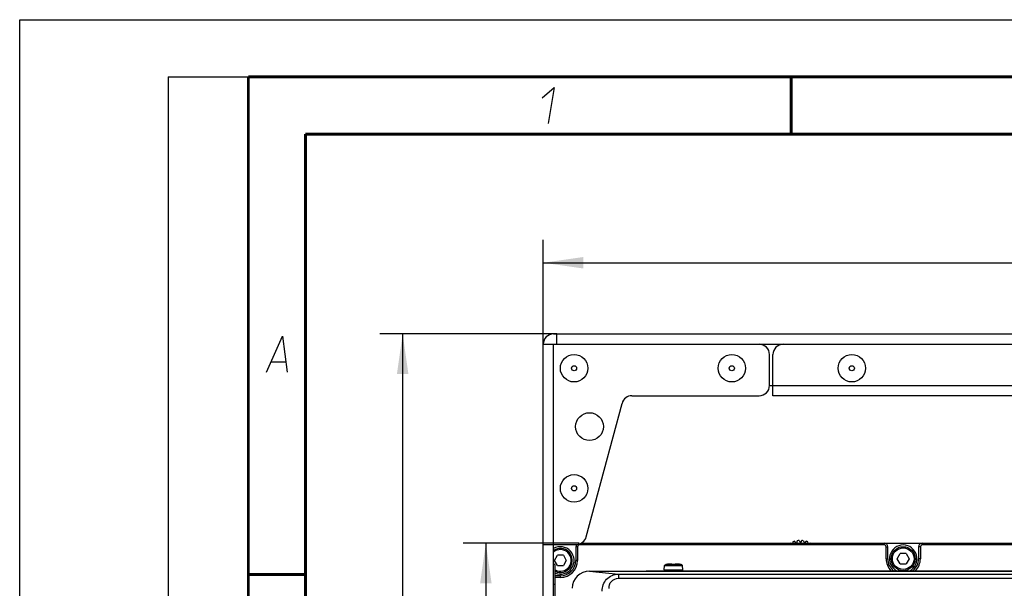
# Model space of a CAD drawing. Header units: millimetres. Extents: x 0 to 420, y 0 to 297.
# Tile 17 of 49: x 0 to 86, y 247 to 297. Entities that reach past the tile are written whole.
import ezdxf

# ---------------------------------------------------------------- set-up
doc = ezdxf.new("R2010")
doc.units = ezdxf.units.MM
doc.header["$LTSCALE"] = 23.1
doc.layers.get('0').update_dxf_attribs({"linetype": 'CONTINUOUS'})
doc.layers.add('02___PRT_ALL_AXES', color=7, linetype='CONTINUOUS')
doc.layers.add('DIM_PILOTEES', color=7, linetype='CONTINUOUS')
doc.styles.get("Standard").update_dxf_attribs({"font": 'txt', "width": 0.7})
doc.dimstyles.new('DIMSTYLE_1', dxfattribs={"dimtxt": 2.5, "dimasz": 3.5, "dimexe": 2, "dimexo": 0, "dimtad": 1, "dimlfac": 3.333333, "dimdsep": 46, "dimtxsty": 'STANDARD', "dimblk": '_FILLED', "dimblk1": '_FILLED', "dimblk2": '_FILLED', "dimcen": 0.09, "dimazin": 2, "dimtp": 0.5, "dimtm": 0.5, "dimtfac": 1, "dimtofl": 0, "dimtmove": 0, "dimatfit": 3, "dimldrblk": '_FILLED', "dimfxl": 1, "dimtolj": 1, "dimarcsym": 0})
doc.dimstyles.new('DIMSTYLE_5', dxfattribs={"dimtxt": 2.5, "dimasz": 3.5, "dimexe": 2, "dimexo": 0, "dimtad": 1, "dimdec": 1, "dimlfac": 3.333333, "dimdsep": 46, "dimtxsty": 'STANDARD', "dimblk": '_FILLED', "dimblk1": '_FILLED', "dimblk2": '_FILLED', "dimcen": 0.09, "dimazin": 2, "dimtp": 0.3, "dimtm": 0.3, "dimtfac": 1, "dimtdec": 1, "dimtofl": 0, "dimtmove": 0, "dimatfit": 3, "dimldrblk": '_FILLED', "dimfxl": 1, "dimtolj": 1, "dimarcsym": 0})

# ---------------------------------------------------------------- blocks, each defined once
blk = doc.blocks.new('_FILLED')
at = {"color": 0, "linetype": 'BYBLOCK'}
blk.add_solid([(0, 0), (-1, 0.143), (-1, -0.143)], dxfattribs=at)
blk = doc.blocks.new('*D0')
at = {"layer": 'DIM_PILOTEES', "color": 2, "linetype": 'CONTINUOUS'}
for p, q in [((45.809, 268.625), (45.809, 277.751)), ((165.809, 268.625), (165.809, 277.751)), ((45.809, 275.751), (105.809, 275.751)), ((165.809, 275.751), (105.809, 275.751))]:
    blk.add_line(p, q, dxfattribs=at)
at = {"layer": 'DIM_PILOTEES', "color": 2, "linetype": 'CONTINUOUS', "xscale": 3.5, "yscale": 3.5, "zscale": 3.5, "rotation": 180}
blk.add_blockref('_FILLED', (45.809, 275.751), dxfattribs=at)
at = {"layer": 'DIM_PILOTEES', "color": 2, "linetype": 'CONTINUOUS', "xscale": 3.5, "yscale": 3.5, "zscale": 3.5}
blk.add_blockref('_FILLED', (165.809, 275.751), dxfattribs=at)
blk = doc.blocks.new('*D1')
at = {"layer": 'DIM_PILOTEES', "color": 2, "linetype": 'CONTINUOUS'}
for p, q in [((47.009, 269.525), (31.51, 269.525)), ((33.51, 269.525), (33.51, 215.375)), ((33.51, 161.225), (33.51, 215.375)), ((48.959, 161.225), (31.51, 161.225))]:
    blk.add_line(p, q, dxfattribs=at)
at = {"layer": 'DIM_PILOTEES', "color": 2, "linetype": 'CONTINUOUS', "xscale": 3.5, "yscale": 3.5, "zscale": 3.5}
for p, rotation in [((33.51, 269.525), 90), ((33.51, 161.225), 270)]:
    blk.add_blockref('_FILLED', p, dxfattribs=dict(at, rotation=rotation))
blk = doc.blocks.new('*D16')
at = {"layer": 'DIM_PILOTEES', "color": 2, "linetype": 'CONTINUOUS'}
for p, q in [((48.959, 251.225), (38.79, 251.225)), ((40.79, 251.225), (40.79, 235.694)), ((40.79, 220.163), (40.79, 235.694)), ((53.612, 220.163), (38.79, 220.163))]:
    blk.add_line(p, q, dxfattribs=at)
at = {"layer": 'DIM_PILOTEES', "color": 2, "linetype": 'CONTINUOUS', "xscale": 3.5, "yscale": 3.5, "zscale": 3.5}
for p, rotation in [((40.79, 251.225), 90), ((40.79, 220.163), 270)]:
    blk.add_blockref('_FILLED', p, dxfattribs=dict(at, rotation=rotation))

msp = doc.modelspace()

# ---------------------------------------------------------------- linework, layer by layer
at = {"color": 7, "linetype": 'CONTINUOUS'}
for p, q in [((0, 0), (0, 297)), ((0, 297), (420, 297)), ((25, 286.9999), (410, 286.9999)), ((46.7088, 269.5255), (164.9088, 269.5255)), ((47.0088, 268.6255), (47.0088, 269.5255)), ((45.8088, 162.7255), (45.8088, 268.6255)), ((45.8088, 268.6255), (165.8088, 268.6255)), ((46.7088, 219.7799), (46.7088, 268.6255)), ((65.6088, 265.0255), (65.6088, 267.7255)), ((65.9088, 264.1255), (65.9088, 267.7255)), ((65.6088, 265.0255), (146.0088, 265.0255)), ((53.5717, 264.1255), (64.7088, 264.1255)), ((145.7088, 264.1255), (65.9088, 264.1255)), ((49.5759, 251.7905), (52.7023, 263.4584)), ((45.8088, 251.1235), (48.7066, 251.1235)), ((48.6588, 250.9255), (48.6588, 249.7255)), ((48.8088, 250.9255), (48.6588, 250.9255)), ((48.8088, 250.9255), (48.8088, 249.7255)), ((48.9588, 251.0755), (48.9588, 251.1619)), ((75.6588, 251.0755), (48.9588, 251.0755)), ((49.1205, 251.2255), (162.4971, 251.2255)), ((67.4643, 251.2296), (67.4346, 251.2512)), ((67.6484, 251.3463), (67.6361, 251.2296)), ((67.9522, 251.2296), (67.8021, 251.3963)), ((68.031, 251.4449), (67.961, 251.2296)), ((68.1918, 251.4618), (68.3088, 251.2592)), ((68.4257, 251.4618), (68.3088, 251.2592)), ((68.5865, 251.4449), (68.6565, 251.2296)), ((68.8154, 251.3963), (68.6653, 251.2296)), ((68.9814, 251.2296), (68.9692, 251.3463)), ((69.1829, 251.2512), (69.1532, 251.2296)), ((75.6588, 251.0755), (75.6588, 251.2255)), ((75.8088, 249.8755), (75.8088, 250.9255)), ((75.8088, 250.9255), (75.9588, 250.9255)), ((75.9588, 249.8755), (75.9588, 250.9255)), ((78.6588, 250.9255), (78.6588, 249.8755)), ((78.8088, 250.9255), (78.6588, 250.9255)), ((78.8088, 250.9255), (78.8088, 249.8755)), ((78.9588, 251.0755), (78.9588, 251.2255)), ((104.1588, 251.0755), (78.9588, 251.0755)), ((46.7891, 249.7255), (47.049, 250.1755)), ((47.5686, 250.1755), (47.049, 250.1755)), ((47.5686, 250.1755), (47.8284, 249.7255)), ((75.8088, 249.8755), (75.9588, 249.8755)), ((76.7891, 249.8755), (77.049, 250.3255)), ((77.049, 249.4255), (76.7891, 249.8755)), ((77.5686, 250.3255), (77.049, 250.3255)), ((77.5686, 250.3255), (77.8284, 249.8755)), ((77.8284, 249.8755), (77.5686, 249.4255)), ((78.8088, 249.8755), (78.6588, 249.8755)), ((47.049, 249.2755), (46.7891, 249.7255)), ((46.8588, 221.5255), (46.8588, 249.2755)), ((47.049, 249.2755), (47.5686, 249.2755)), ((47.8284, 249.7255), (47.5686, 249.2755)), ((48.8088, 249.7255), (48.6588, 249.7255)), ((56.3895, 248.8907), (56.4226, 249.2699)), ((56.4226, 249.2699), (57.9949, 249.2699)), ((56.4935, 249.35), (57.924, 249.35)), ((56.5825, 249.3668), (56.5824, 249.3678)), ((56.5884, 249.3672), (56.5878, 249.3672)), ((56.593, 249.3678), (56.5881, 249.3672)), ((56.5996, 249.3686), (56.5964, 249.3682)), ((56.6052, 249.3694), (56.5996, 249.3686)), ((56.6117, 249.3704), (56.6052, 249.3694)), ((56.6218, 249.372), (56.6117, 249.3704)), ((56.6331, 249.3738), (56.6218, 249.372)), ((56.6446, 249.3757), (56.6331, 249.3738)), ((56.6446, 249.3757), (56.6446, 249.3757)), ((57.0912, 249.3685), (57.091, 249.369)), ((57.0912, 249.3685), (57.091, 249.369)), ((57.1264, 249.3668), (57.1264, 249.3673)), ((57.2911, 249.3668), (57.2911, 249.3673)), ((57.2996, 249.3672), (57.2943, 249.3672)), ((57.3044, 249.3672), (57.2994, 249.3672)), ((57.3093, 249.3673), (57.3044, 249.3672)), ((57.3138, 249.3675), (57.3089, 249.3673)), ((57.3181, 249.3678), (57.3132, 249.3675)), ((57.3533, 249.3908), (57.3455, 249.3869)), ((57.362, 249.3941), (57.3533, 249.3908)), ((57.3717, 249.3968), (57.3619, 249.394)), ((57.3826, 249.3992), (57.3716, 249.3968)), ((57.3949, 249.4012), (57.3826, 249.3992)), ((57.4088, 249.4028), (57.3949, 249.4012)), ((57.4242, 249.4041), (57.4087, 249.4028)), ((57.4414, 249.4049), (57.4241, 249.4041)), ((57.4806, 249.4053), (57.4601, 249.4054)), ((57.503, 249.4049), (57.4806, 249.4053)), ((57.527, 249.4039), (57.5028, 249.4049)), ((57.5527, 249.4024), (57.5268, 249.4039)), ((57.5801, 249.4003), (57.5524, 249.4024)), ((57.6093, 249.3977), (57.5798, 249.4003)), ((57.5995, 249.3986), (57.5982, 249.3987)), ((57.6401, 249.3944), (57.609, 249.3977)), ((57.6206, 249.3965), (57.6178, 249.3968)), ((57.706, 249.3861), (57.6721, 249.3906)), ((57.7414, 249.3808), (57.706, 249.3861)), ((57.7729, 249.3757), (57.7412, 249.3808)), ((57.7729, 249.3757), (57.7729, 249.3757)), ((57.7823, 249.3741), (57.7729, 249.3757)), ((57.7949, 249.3721), (57.7823, 249.3741)), ((57.8034, 249.3708), (57.7949, 249.3721)), ((57.8109, 249.3697), (57.8034, 249.3708)), ((57.8173, 249.3687), (57.8109, 249.3697)), ((57.8209, 249.3682), (57.8173, 249.3687)), ((57.8239, 249.3678), (57.8209, 249.3682)), ((57.8245, 249.3678), (57.8239, 249.3678)), ((57.829, 249.3672), (57.8245, 249.3678)), ((57.8298, 249.3672), (57.829, 249.3672)), ((57.8351, 249.3678), (57.835, 249.3668)), ((58.0281, 248.8907), (57.9949, 249.2699)), ((77.049, 249.4255), (77.5686, 249.4255)), ((47.3088, 248.3755), (46.8588, 248.3755)), ((47.3088, 248.2255), (46.8588, 248.2255)), ((47.3088, 248.2255), (47.3088, 248.3755)), ((49.8664, 248.7838), (52.4086, 248.5322)), ((49.8664, 248.7838), (161.7511, 248.7838)), ((52.4086, 248.5322), (52.4086, 248.1715)), ((52.4086, 248.5322), (159.2089, 248.5322)), ((52.4086, 248.1715), (159.2089, 248.1715)), ((54.8088, 248.7838), (54.8088, 248.8255)), ((54.8088, 248.8255), (156.8088, 248.8255)), ((56.3895, 248.8907), (58.0281, 248.8907)), ((46.8588, 247.6255), (46.7088, 247.6255))]:
    msp.add_line(p, q, dxfattribs=at)
at = {"color": 2, "linetype": 'CONTINUOUS'}
for p, q in [((13, 292), (20, 292)), ((13, 292), (13, 5)), ((20, 292), (20, 5)), ((22.0363, 267.075), (23.2363, 267.075))]:
    msp.add_line(p, q, dxfattribs=at)
at = {"color": 7, "linetype": 'CONTINUOUS', "const_width": 0.25}
for points in [[(20, 292), (20, 5)], [(415, 292), (20, 292)], [(67.5002, 292), (67.5002, 287)], [(25, 10), (25, 287)], [(25, 287), (410, 287)], [(20.0002, 248.5), (25.0002, 248.5)]]:
    msp.add_lwpolyline(points, dxfattribs=at)
at = {"color": 2, "linetype": 'CONTINUOUS'}
for points in [[(45.7067, 290.175), (46.7537, 291.075), (46.2394, 287.925)], [(21.5894, 266.175), (23.0037, 269.325), (23.3894, 266.175)]]:
    msp.add_lwpolyline(points, dxfattribs=at)
at = {"color": 7, "linetype": 'CONTINUOUS'}
for points in [[(56.5964, 249.3682), (56.5936, 249.3678), (56.593, 249.3678)], [(57.091, 249.369), (57.0856, 249.3763), (57.0793, 249.3821), (57.0721, 249.3869), (57.0643, 249.3908), (57.0556, 249.394), (57.0459, 249.3968), (57.035, 249.3992), (57.0227, 249.4012), (57.0088, 249.4028), (56.9934, 249.4041), (56.9763, 249.4049), (56.9574, 249.4054), (56.9369, 249.4053), (56.9147, 249.4049), (56.8908, 249.4039), (56.8651, 249.4024), (56.8377, 249.4003), (56.8086, 249.3977), (56.7778, 249.3945), (56.7454, 249.3906), (56.7115, 249.3861), (56.6763, 249.3808), (56.6446, 249.3757)], [(57.0934, 249.3683), (57.0904, 249.3686), (57.0879, 249.369), (57.0857, 249.3693), (57.084, 249.3697), (57.0827, 249.3699), (57.0819, 249.3701)], [(57.1506, 249.3678), (57.1228, 249.3672), (57.1179, 249.3672), (57.1131, 249.3672), (57.1086, 249.3673), (57.1043, 249.3675), (57.1004, 249.3677), (57.0967, 249.368), (57.0934, 249.3683)], [(57.2947, 249.3672), (57.2673, 249.3678), (57.2382, 249.3681), (57.209, 249.3683), (57.1798, 249.3681), (57.1506, 249.3678)], [(57.3263, 249.3685), (57.3241, 249.3683), (57.3208, 249.368), (57.3172, 249.3677)], [(57.3286, 249.3688), (57.3255, 249.3685), (57.322, 249.3681), (57.3181, 249.3678)], [(57.3319, 249.3763), (57.3265, 249.369), (57.3263, 249.3685)], [(57.3359, 249.3702), (57.3357, 249.3702), (57.3348, 249.3699), (57.3333, 249.3696), (57.3312, 249.3692), (57.3286, 249.3688)], [(57.3454, 249.3869), (57.3383, 249.3821), (57.3319, 249.3763)], [(57.4808, 249.4053), (57.4602, 249.4054), (57.4413, 249.4049)], [(57.7064, 249.386), (57.6725, 249.3905), (57.6398, 249.3945)]]:
    msp.add_lwpolyline(points, dxfattribs=at)
for centre, radius in [((48.5088, 266.5255), 0.225), ((62.3088, 266.5255), 0.225), ((72.8088, 266.5255), 0.225), ((48.5088, 256.0255), 0.225), ((77.3088, 249.8755), 1.05), ((77.3088, 249.8755), 0.945)]:
    msp.add_circle(centre, radius, dxfattribs=at)
for centre, radius, start, end in [((46.7088, 268.6255), 0.9, 90, 180), ((64.7088, 267.7255), 0.9, 0, 90), ((66.8088, 267.7255), 0.9, 90, 180), ((64.7088, 265.0255), 0.9, 270, 360), ((53.5717, 263.2255), 0.9, 90, 165), ((48.7066, 252.0235), 0.9, 270, 345), ((47.3088, 249.7255), 1.05, 244.615338, 124.854039), ((47.3088, 249.7255), 1.2, 247.958711, 120), ((48.9588, 250.9255), 0.3, 137.856982, 180), ((48.9588, 250.9255), 0.15, 90, 180), ((68.3088, 249.5755), 1.89, 105.548517, 110.451483), ((68.3088, 249.5755), 1.89, 93.548517, 98.451483), ((68.3088, 249.5755), 1.89, 81.548517, 86.451483), ((68.3088, 249.5755), 1.89, 69.548517, 74.451483), ((75.6588, 250.9255), 0.3, 0, 90), ((75.6588, 250.9255), 0.15, 0, 90), ((77.3088, 249.8755), 1.2, 298.889404, 241.110596), ((78.9588, 250.9255), 0.3, 90, 180), ((78.9588, 250.9255), 0.15, 90, 180), ((47.3088, 249.7255), 0.945, 241.533401, 129.432844), ((77.3088, 249.8755), 1.5, 180, 224.470695), ((77.3088, 249.8755), 1.35, 180, 231.241062), ((77.3088, 249.8755), 1.35, 308.758879, 360), ((77.3088, 249.8755), 1.5, 315.52917, 360), ((46.7088, 249.2755), 0.15, 0, 90), ((47.3088, 249.7255), 1.5, 270, 360), ((47.3088, 249.7255), 1.35, 270, 360), ((56.5123, 249.262), 0.09, 102.039392, 175), ((57.2088, 245.9965), 3.429, 100.525575, 102.039392), ((56.5878, 249.3383), 0.03, 80.060633, 100.525574), ((56.588, 249.3372), 0.0301, 89.324937, 100.486033), ((57.0685, 246.856), 2.5551, 99.386996, 99.549726), ((57.0683, 246.8573), 2.5538, 98.993589, 99.387115), ((57.0663, 246.8703), 2.5406, 98.668175, 98.993623), ((57.0625, 246.895), 2.5157, 98.135131, 98.66877), ((57.0574, 246.9307), 2.4795, 97.878598, 98.134626), ((57.0508, 246.9784), 2.4314, 97.37737, 97.879587), ((57.0427, 247.0413), 2.368, 97.037139, 97.376811), ((57.034, 247.1119), 2.2969, 96.576223, 97.037905), ((57.0243, 247.1956), 2.2126, 96.182331, 96.575995), ((57.0153, 247.2793), 2.1284, 95.786196, 96.182484), ((57.0049, 247.3823), 2.0249, 95.267177, 95.787398), ((56.9977, 247.4593), 1.9475, 95.122839, 95.26481), ((57.0664, 249.3453), 0.0304, 53.006871, 92.092457), ((57.1176, 249.7331), 0.3664, 270.458847, 271.372396), ((57.2088, 245.9301), 3.4376, 88.627365, 91.372512), ((57.2999, 249.7323), 0.3656, 268.626948, 269.556348), ((57.3511, 249.3453), 0.0304, 87.910645, 126.99322), ((57.412, 247.3761), 2.0312, 84.185957, 84.705248), ((57.3938, 247.1999), 2.2082, 83.304292, 84.103456), ((57.3828, 247.106), 2.3028, 83.029049, 83.306236), ((57.3753, 247.0446), 2.3647, 82.582389, 83.028441), ((57.3664, 246.9764), 2.4334, 82.146409, 82.582581), ((57.3602, 246.9313), 2.479, 81.860859, 82.147047), ((57.355, 246.895), 2.5157, 81.3116, 81.860433), ((57.3516, 246.8724), 2.5385, 80.99742, 81.312186), ((57.349, 246.8565), 2.5546, 80.608818, 80.997379), ((57.3482, 246.8516), 2.5596, 80.450245, 80.608988), ((57.8297, 249.3383), 0.03, 79.474426, 99.938835), ((57.8296, 249.3372), 0.0301, 79.511483, 90.671875), ((57.2088, 245.9965), 3.429, 77.960608, 79.474425), ((57.9052, 249.262), 0.09, 5, 77.960608), ((56.4492, 248.8855), 0.06, 175, 270), ((57.9683, 248.8855), 0.06, 270, 5)]:
    msp.add_arc(centre, radius, start, end, dxfattribs=at)
msp.add_ellipse((49.871, 247.2836), major_axis=(1.516, -0.1501), ratio=0.9846623, start_param=1.6709942, end_param=3.23876, dxfattribs=at)
for points, knots in [([(56.5825, 249.3668), (56.5825, 249.3667), (56.5828, 249.3667), (56.5833, 249.3667), (56.5843, 249.3667), (56.5862, 249.3669), (56.5895, 249.3672), (56.5923, 249.3676), (56.594, 249.3678)], [0, 0, 0, 0, 0.0184332, 0.067126, 0.1472777, 0.2586189, 0.5720661, 1, 1, 1, 1]), ([(56.594, 249.3678), (56.5973, 249.3683), (56.6142, 249.3707), (56.6311, 249.3734), (56.6446, 249.3757)], [0, 0, 0, 0, 0.1965636, 1, 1, 1, 1]), ([(57.0653, 249.3757), (57.0656, 249.3773), (57.0655, 249.3807), (57.0628, 249.3855), (57.0579, 249.3896), (57.0476, 249.3949), (57.0292, 249.3997), (57.0011, 249.4035), (56.9656, 249.4054), (56.9233, 249.4053), (56.8753, 249.4032), (56.8415, 249.4007), (56.8238, 249.3991)], [0, 0, 0, 0, 0.019166, 0.0391841, 0.0633697, 0.0936754, 0.1757606, 0.2880201, 0.4295149, 0.5977833, 0.7893494, 1, 1, 1, 1]), ([(57.0653, 249.3757), (57.0652, 249.3749), (57.0662, 249.3734), (57.0681, 249.3724), (57.0717, 249.3709), (57.0777, 249.3695), (57.0829, 249.3687), (57.0859, 249.3683)], [0, 0, 0, 0, 0.1060648, 0.1903143, 0.3008251, 0.6012854, 1, 1, 1, 1]), ([(57.0859, 249.3683), (57.0885, 249.368), (57.1, 249.3669), (57.1116, 249.3666), (57.1206, 249.3667)], [0, 0, 0, 0, 0.2220104, 1, 1, 1, 1]), ([(57.297, 249.3667), (57.3002, 249.3666), (57.3118, 249.3667), (57.3234, 249.3673), (57.3318, 249.3684)], [0, 0, 0, 0, 0.2725123, 1, 1, 1, 1]), ([(57.3318, 249.3684), (57.3348, 249.3687), (57.34, 249.3695), (57.3459, 249.3709), (57.3494, 249.3724), (57.3513, 249.3735), (57.3524, 249.3749), (57.3522, 249.3757)], [0, 0, 0, 0, 0.3986581, 0.6989653, 0.8094193, 0.8937028, 1, 1, 1, 1]), ([(57.5982, 249.3987), (57.5802, 249.4003), (57.5459, 249.403), (57.497, 249.4052), (57.454, 249.4054), (57.4177, 249.4036), (57.3891, 249.3999), (57.3703, 249.3951), (57.3598, 249.3897), (57.3548, 249.3856), (57.352, 249.3808), (57.3519, 249.3773), (57.3522, 249.3757)], [0, 0, 0, 0, 0.2103641, 0.4018805, 0.570264, 0.7119558, 0.8244164, 0.9066275, 0.9369402, 0.961077, 0.9809847, 1, 1, 1, 1]), ([(57.7729, 249.3757), (57.7778, 249.3749), (57.7947, 249.3721), (57.8116, 249.3694), (57.8237, 249.3678)], [0, 0, 0, 0, 0.2886763, 1, 1, 1, 1]), ([(57.8237, 249.3678), (57.8253, 249.3676), (57.8281, 249.3672), (57.8314, 249.3669), (57.8333, 249.3667), (57.8342, 249.3667), (57.8347, 249.3667), (57.835, 249.3667), (57.835, 249.3668)], [0, 0, 0, 0, 0.4280498, 0.7414525, 0.8527525, 0.9328721, 0.9815485, 1, 1, 1, 1]), ([(50.9759, 247.028), (50.9674, 247.2186), (51.0239, 247.6079), (51.3314, 248.112), (51.8197, 248.4536), (52.213, 248.5319), (52.4086, 248.5322)], [0, 0, 0, 0, 0.2477417, 0.4956692, 0.7461064, 1, 1, 1, 1]), ([(51.5668, 247.2673), (51.5501, 247.4862), (51.6971, 247.9758), (52.177, 248.1715), (52.4086, 248.1715)], [0, 0, 0, 0, 0.4866472, 1, 1, 1, 1])]:
    msp.add_open_spline(points, degree=3, knots=knots, dxfattribs=at)
at = {"layer": '02___PRT_ALL_AXES', "color": 7, "linetype": 'CONTINUOUS'}
for centre, radius in [((48.5088, 266.5255), 1.2), ((62.3088, 266.5255), 1.2), ((72.8088, 266.5255), 1.2), ((49.8588, 261.4255), 1.215), ((48.5088, 256.0255), 1.2)]:
    msp.add_circle(centre, radius, dxfattribs=at)

# ---------------------------------------------------------------- dimensions: what is measured, and where the dimension line sits
at = {"layer": 'DIM_PILOTEES', "color": 2, "linetype": 'CONTINUOUS'}
dim = msp.add_linear_dim(base=(165.8088, 275.7513), p1=(45.8088, 268.6255), p2=(165.8088, 268.6255), dimstyle='DIMSTYLE_1', dxfattribs=at)
dim.commit()
dim.dimension.update_dxf_attribs({"geometry": '*D0', "text_midpoint": (103.008, 275.7513), "dimtype": 160})
for base, p1, p2, dimstyle, picture, middle in [((33.5101, 161.2255), (47.0088, 269.5255), (48.9588, 161.2255), 'DIMSTYLE_1', '*D1', (33.5101, 217.5336)), ((40.7903, 220.1635), (48.9588, 251.2255), (53.6122, 220.1635), 'DIMSTYLE_5', '*D16', (40.7903, 233.6068))]:
    dim = msp.add_linear_dim(base=base, p1=p1, p2=p2, angle=270, dimstyle=dimstyle, dxfattribs=at)
    dim.commit()
    dim.dimension.update_dxf_attribs({"geometry": picture, "text_midpoint": middle, "dimtype": 160})

doc.saveas('drawing.dxf')
